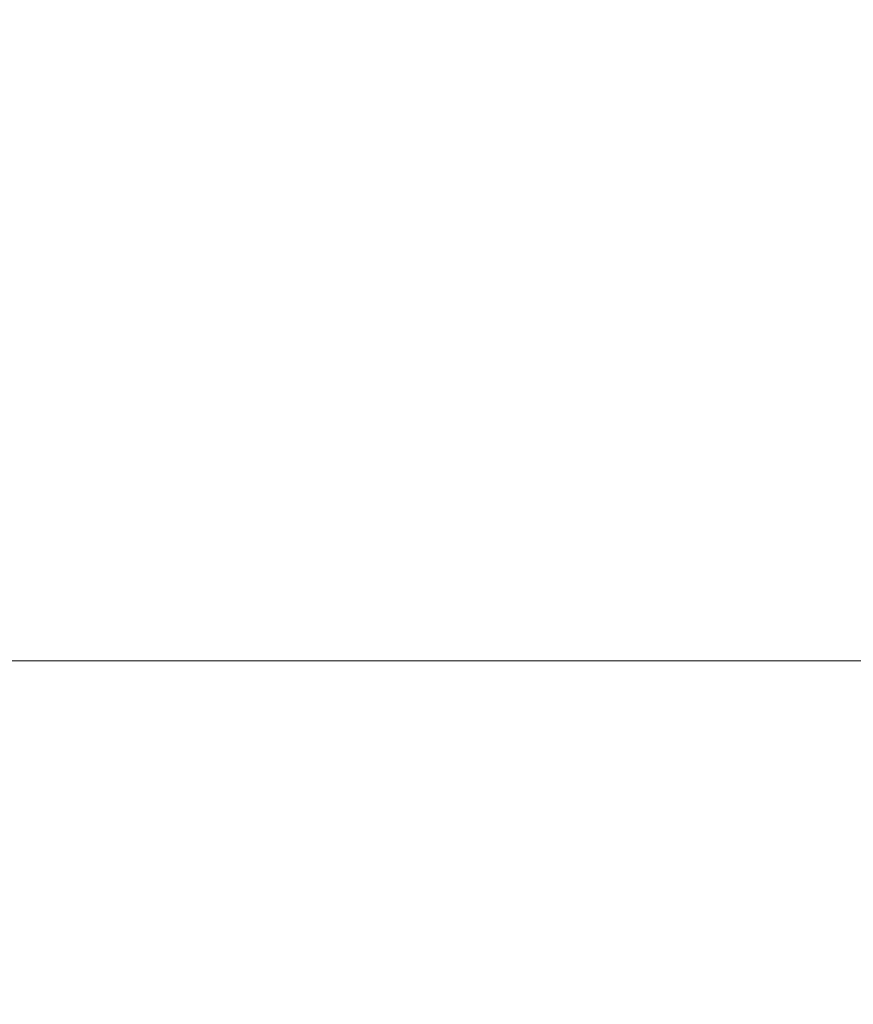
# Model space of a CAD drawing. Header units: metres. Extents: x -3.6 to 65.4, y -11 to 16.8.
# Tile 71 of 178: x 6.133 to 6.852, y 13.559 to 14.408. Entities that reach past the tile are written whole.
import ezdxf

# ---------------------------------------------------------------- set-up
doc = ezdxf.new("R2010")
doc.units = ezdxf.units.M
doc.header["$MEASUREMENT"] = 0
doc.layers.add('154 - Bemaßung_ Beschriftung.Ausbau - Deckenspiegel', color=7, linetype='Continuous')
doc.layers.add('604 - Struktur.Wand Aussen', color=7, linetype='Continuous')
doc.styles.add('ERSTELLTER_STIL_2', font='txt')
doc.dimstyles.new('ERSTELLTER_STIL__1', dxfattribs={"dimtxt": 0.1, "dimasz": 0.0532, "dimexe": 0.18, "dimexo": 0.0625, "dimgap": 0, "dimtad": 1, "dimtih": 1, "dimtoh": 1, "dimzin": 0, "dimdsep": 46, "dimtxsty": 'ERSTELLTER_STIL_2', "dimblk": 'ARROWHEAD_2', "dimblk1": 'ARROWHEAD_2', "dimblk2": 'ARROWHEAD_2', "dimcen": 0.09, "dimse1": 1, "dimse2": 1, "dimclrd": 7, "dimclre": 7, "dimclrt": 7, "dimazin": 0, "dimtfac": 1, "dimtdec": 4, "dimtmove": 0, "dimatfit": 3, "dimfxl": 1, "dimtolj": 1, "dimtzin": 0, "dimarcsym": 0})

# ---------------------------------------------------------------- blocks, each defined once
blk = doc.blocks.new('*D228')
at = {"layer": '154 - Bemaßung_ Beschriftung.Ausbau - Deckenspiegel', "color": 7, "linetype": 'Continuous', "lineweight": 5}
for p, q in [((6.10749, 14.57112), (6.10749, 14.67612)), ((6.58749, 14.57112), (6.58749, 14.67612)), ((6.1277, 14.65862), (6.08728, 14.58862)), ((6.6077, 14.65862), (6.56728, 14.58862)), ((6.10749, 14.62362), (6.58749, 14.62362))]:
    blk.add_line(p, q, dxfattribs=at)
at = {"layer": '154 - Bemaßung_ Beschriftung.Ausbau - Deckenspiegel', "color": 7, "lineweight": 5, "insert": (6.2716, 14.64362), "char_height": 0.1, "attachment_point": 7, "style": 'ERSTELLTER_STIL_2'}
blk.add_mtext('\\A1;{\\pql;\\fArial|b0|i0|c0|p38;48}', dxfattribs=at)
blk = doc.blocks.new('ARROWHEAD_2')
at = {"color": 0, "linetype": 'Continuous', "lineweight": 0}
for p, q in [((-0.378, -0.655), (0.378, 0.655)), ((0, 0), (-1, 0))]:
    blk.add_line(p, q, dxfattribs=at)
blk = doc.blocks.new('*D229')
at = {"layer": '154 - Bemaßung_ Beschriftung.Ausbau - Deckenspiegel', "color": 7, "linetype": 'Continuous', "lineweight": 5}
for p, q in [((6.58749, 14.57112), (6.58749, 14.67612)), ((7.06749, 14.57112), (7.06749, 14.67612)), ((6.6077, 14.65862), (6.56728, 14.58862)), ((7.0877, 14.65862), (7.04728, 14.58862)), ((6.58749, 14.62362), (7.06749, 14.62362))]:
    blk.add_line(p, q, dxfattribs=at)
at = {"layer": '154 - Bemaßung_ Beschriftung.Ausbau - Deckenspiegel', "color": 7, "lineweight": 5, "insert": (6.7516, 14.64362), "char_height": 0.1, "attachment_point": 7, "style": 'ERSTELLTER_STIL_2'}
blk.add_mtext('\\A1;{\\pql;\\fArial|b0|i0|c0|p38;48}', dxfattribs=at)

msp = doc.modelspace()

# ---------------------------------------------------------------- linework, layer by layer
at = {"layer": '604 - Struktur.Wand Aussen', "color": 7, "linetype": 'Continuous', "lineweight": 13}
msp.add_line((7.12, 13.855), (4.72, 13.855), dxfattribs=at)

# ---------------------------------------------------------------- dimensions: what is measured, and where the dimension line sits
at = {"layer": '154 - Bemaßung_ Beschriftung.Ausbau - Deckenspiegel', "color": 7, "linetype": 'Continuous', "lineweight": 5}
for base, p1, p2, picture, middle in [((6.58749, 14.62362), (6.10749, 10.7849), (6.58749, 10.78052), '*D228', (6.34784, 14.69362)), ((7.06749, 14.62362), (6.58749, 10.78052), (7.06749, 10.72349), '*D229', (6.82784, 14.69362))]:
    dim = msp.add_linear_dim(base=base, p1=p1, p2=p2, dimstyle='ERSTELLTER_STIL__1', dxfattribs=at)
    dim.commit()
    dim.dimension.update_dxf_attribs({"geometry": picture, "text_midpoint": middle, "dimtype": 160})

doc.saveas('drawing.dxf')
